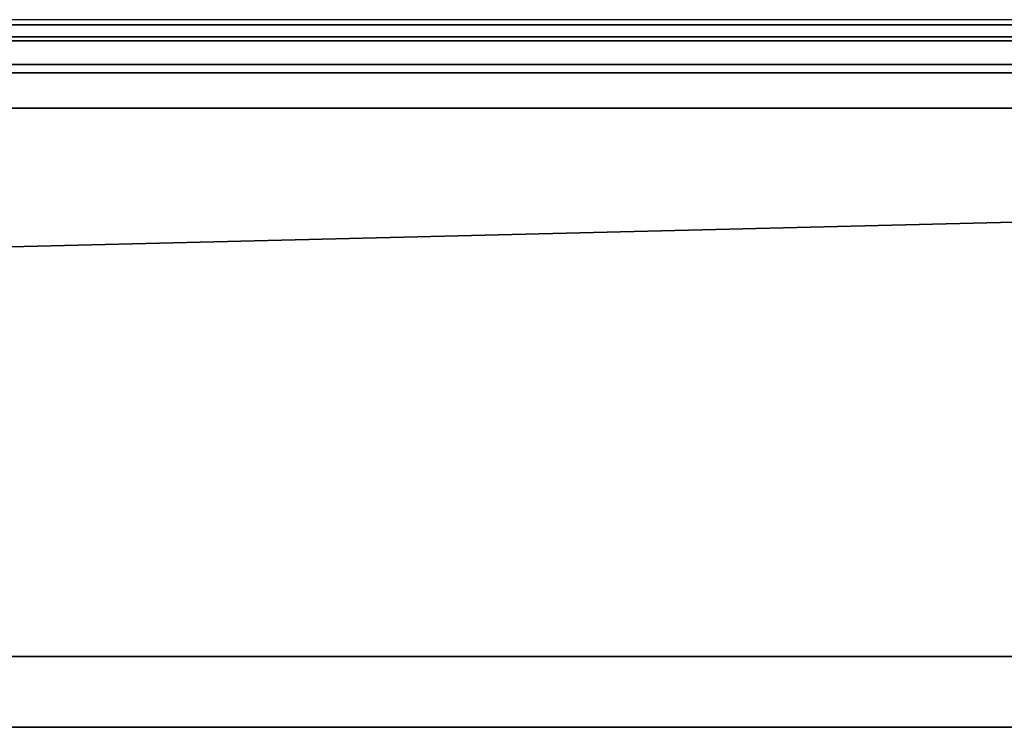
# Model space of a CAD drawing. Header units: millimetres. Extents: x -508 to 6708, y -115 to 193.
# Tile 202 of 256: x 150 to 177, y -44 to -23. Entities that reach past the tile are written whole.
import ezdxf

# ---------------------------------------------------------------- set-up
doc = ezdxf.new("R2010")
doc.units = ezdxf.units.MM
doc.layers.add('151', color=7, linetype='Continuous', true_color=0xffffff)

# ---------------------------------------------------------------- blocks, each defined once
blk = doc.blocks.new('UG_SURFACE_081')
at = {"layer": '151', "color": 7, "linetype": 'Continuous', "lineweight": 35}
for points in [[(-309, -26, 2017), (309, -26, 2017), (309, 0, 2017), (-309, 0, 2017)], [(-309, -26), (-309, -22.5), (309, -22.5), (309, -26)], [(322, -43.5, 2030), (322, -26, 2030), (-322, -26, 2030), (-322, -43.5, 2030)], [(-309, -26), (309, -26), (-322, -41.5)], [(309, -26), (322, -26), (322, -41.5), (-322, -41.5)], [(-322, -26, 2030), (322, -26, 2030), (309, -26, 2017), (-309, -26, 2017)], [(-322, -41.5), (322, -41.5), (322, -43.5, 2), (-322, -43.5, 2)], [(322, -43.5, 2), (322, -43.5, 2030), (-322, -43.5, 2030), (-322, -43.5, 2)]]:
    blk.add_3dface(points, dxfattribs=at)
blk = doc.blocks.new('UG_SURFACE_086')
at = {"layer": '151', "color": 252, "linetype": 'Continuous', "lineweight": 35}
for points in [[(367.766, -23.099, 2075.016), (-367.766, -23.099, 2075.016), (-367.098, -24.098, 2074.348), (367.098, -24.098, 2074.348)], [(313.902, -24.098, 2021.152), (-313.902, -24.098, 2021.152), (-313.234, -23.099, 2020.484), (313.234, -23.099, 2020.484)], [(367.098, -24.098, 2074.348), (-367.098, -24.098, 2074.348), (-366.099, -24.766, 2073.349), (366.099, -24.766, 2073.349)], [(314.901, -24.766, 2022.151), (-314.901, -24.766, 2022.151), (-313.902, -24.098, 2021.152), (313.902, -24.098, 2021.152)], [(366.099, -24.766, 2073.349), (-366.099, -24.766, 2073.349), (-364.92, -25, 2072.17), (364.92, -25, 2072.17)], [(-364.92, -25, 2072.17), (-316.08, -25, 2023.33), (316.08, -25, 2023.33), (364.92, -25, 2072.17)], [(316.08, -25, 2023.33), (-316.08, -25, 2023.33), (-314.901, -24.766, 2022.151), (314.901, -24.766, 2022.151)]]:
    blk.add_3dface(points, dxfattribs=at)
blk = doc.blocks.new('UG_SURFACE_089')
at = {"layer": '151', "color": 252, "linetype": 'Continuous', "lineweight": 35}
for points in [[(-312, -17.493, -7.845), (312, -17.493, -7.845), (312, -23.644, -10.084), (-312, -23.644, -10.084)], [(-312, -23.986, -9.144), (312, -23.986, -9.144), (312, -17.835, -6.906), (-312, -17.835, -6.906)], [(312, -23.644, -10.084), (312, -23.986, -9.144), (-312, -23.986, -9.144), (-312, -23.644, -10.084)]]:
    blk.add_3dface(points, dxfattribs=at)

msp = doc.modelspace()

# ---------------------------------------------------------------- linework, layer by layer
at = {"layer": '151', "color": 253, "linetype": 'Continuous', "lineweight": -3}
for p, q in [((364.92, -23.5, 2072.17), (-364.92, -23.5, 2072.17)), ((316.08, -23.5, 2023.33), (-316.08, -23.5, 2023.33)), ((312, -23.644, -10.084), (-312, -23.644, -10.084)), ((312, -23.986, -9.144), (-312, -23.986, -9.144)), ((364.92, -25, 2072.17), (-364.92, -25, 2072.17)), ((316.08, -25, 2023.33), (-316.08, -25, 2023.33)), ((-322, -26, 2030), (322, -26, 2030)), ((-309, -26, 2017), (309, -26, 2017)), ((-322, -41.5), (322, -41.5)), ((322, -43.5, 2), (-322, -43.5, 2)), ((322, -43.5, 2030), (-322, -43.5, 2030))]:
    msp.add_line(p, q, dxfattribs=at)

# ---------------------------------------------------------------- block references
for name in ['UG_SURFACE_089', 'UG_SURFACE_086', 'UG_SURFACE_081']:
    msp.add_blockref(name, (0, 0), dxfattribs=at)

doc.saveas('drawing.dxf')
